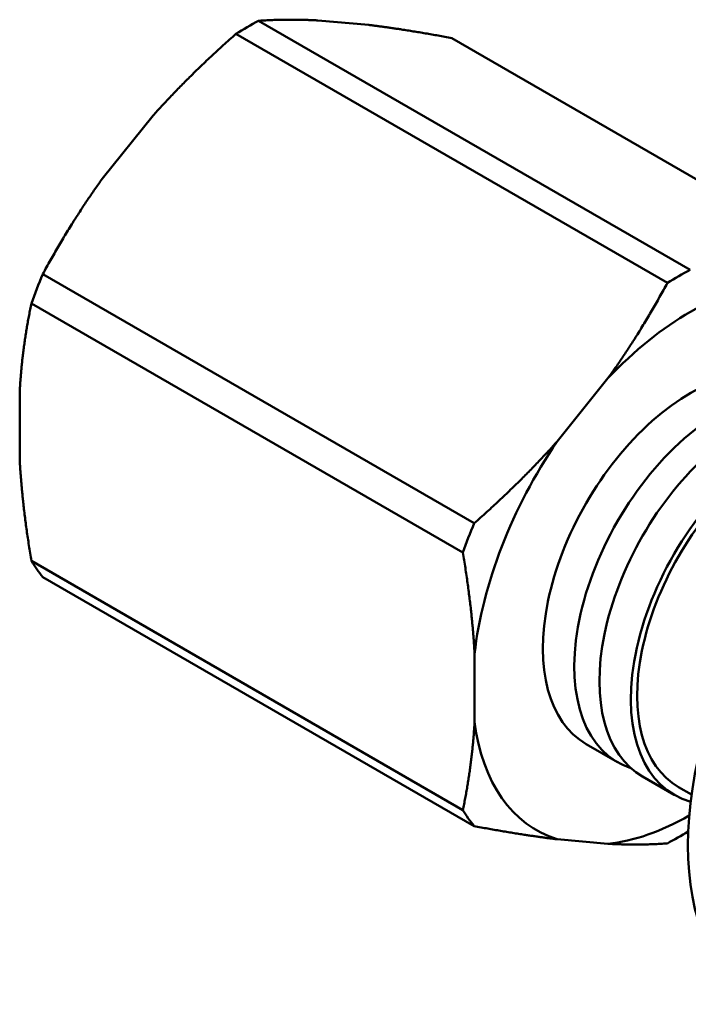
# Model space of a CAD drawing. Header units: inches. Extents: x 0.1 to 17, y 0.3 to 10.7.
# Tile 43 of 74: x 12.062 to 12.438, y 6.285 to 6.839. Entities that reach past the tile are written whole.
import ezdxf

# ---------------------------------------------------------------- set-up
doc = ezdxf.new("R2010")
doc.units = ezdxf.units.IN
doc.header["$LTSCALE"] = 0.5
doc.header["$MEASUREMENT"] = 0
doc.layers.add('Visible (ANSI)', color=7, linetype='Continuous', lineweight=50)

msp = doc.modelspace()

# ---------------------------------------------------------------- linework, layer by layer
at = {"layer": 'Visible (ANSI)'}
for p, q in [((12.43901, 6.69817), (12.19608, 6.83843)), ((12.25821, 6.8361), (12.22952, 6.83866)), ((12.18331, 6.83106), (12.42624, 6.6908)), ((12.30485, 6.82871), (12.54778, 6.68846)), ((12.13668, 6.78506), (12.10799, 6.74936)), ((12.31747, 6.55549), (12.07454, 6.69575)), ((12.06816, 6.6793), (12.31109, 6.53904)), ((12.3928, 6.63718), (12.36411, 6.60149)), ((12.06157, 6.62972), (12.06157, 6.59146)), ((12.31109, 6.39401), (12.06816, 6.53427)), ((12.07454, 6.52519), (12.31747, 6.38494)), ((12.31769, 6.48185), (12.31769, 6.44359)), ((12.3805, 6.43118), (12.39818, 6.42097)), ((12.41232, 6.41281), (12.43, 6.4026)), ((12.4325, 6.40693), (12.43988, 6.40267)), ((12.36411, 6.37755), (12.3928, 6.37499))]:
    msp.add_line(p, q, dxfattribs=at)
for centre, major_axis, start_param, end_param in [((12.1897, 6.67695), (0.09673, 0.16754), 0.738731, 0.832065), ((12.43263, 6.5367), (0.09673, 0.16754), 0.738731, 0.832065), ((12.1897, 6.67695), (0.09673, 0.16754), 1.785929, 1.879262), ((12.43922, 6.53289), (0.08673, 0.15022), 0.397264, 1.173532), ((12.43922, 6.53289), (0.05872, 0.10171), 0, 3.141593), ((12.57605, 6.45389), (-0.09774, -0.16928), 3.141593, 6.283185), ((12.4569, 6.52268), (0.05872, 0.10171), 6.162478, 9.545485), ((12.47104, 6.51452), (0.05872, 0.10171), 0, 3.141593), ((12.48872, 6.50431), (0.05872, 0.10171), 6.134226, 9.573737), ((12.48872, 6.50431), (0.05622, 0.09738), 0, 3.141593), ((12.43922, 6.53289), (0.08673, 0.15022), 1.444461, 2.22073), ((12.43263, 6.5367), (0.09673, 0.16754), 1.785929, 1.879262), ((12.1897, 6.67695), (-0.09673, -0.16754), 5.974719, 6.068053), ((12.43922, 6.53289), (-0.08673, -0.15022), 5.633252, 6.40952), ((12.43263, 6.5367), (-0.09673, -0.16754), 5.974719, 6.068053), ((12.43922, 6.53289), (-0.08673, -0.15022), 0.397264, 0.779964), ((12.43263, 6.5367), (-0.09673, -0.16754), 0.738731, 0.824616)]:
    msp.add_ellipse(centre, major_axis=major_axis, ratio=0.57735, start_param=start_param, end_param=end_param, dxfattribs=at)
for points, weights in [([(12.19608, 6.83843), (12.21197, 6.83955), (12.22952, 6.83866)], [3.1869369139, 3.33123755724, 3.37150543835]), ([(12.13668, 6.78506), (12.15698, 6.80781), (12.18331, 6.83106)], [3.37150543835, 3.33123755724, 3.1869369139]), ([(12.25821, 6.8361), (12.27852, 6.83361), (12.30485, 6.82871)], [3.37150543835, 3.33123755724, 3.1869369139]), ([(12.07454, 6.69575), (12.09044, 6.72502), (12.10799, 6.74936)], [3.1869369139, 3.33123755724, 3.37150543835]), ([(12.42624, 6.6908), (12.41035, 6.66153), (12.3928, 6.63718)], [3.1869369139, 3.33123755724, 3.37150543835]), ([(12.06157, 6.62972), (12.06294, 6.65416), (12.06816, 6.6793)], [3.37150543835, 3.33123755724, 3.1869369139]), ([(12.36411, 6.60149), (12.3438, 6.57874), (12.31747, 6.55549)], [3.37150543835, 3.33123755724, 3.1869369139]), ([(12.06816, 6.53427), (12.06294, 6.56543), (12.06157, 6.59146)], [3.1869369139, 3.33123755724, 3.37150543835]), ([(12.31109, 6.53904), (12.31631, 6.50788), (12.31769, 6.48185)], [3.1869369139, 3.33123755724, 3.37150543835]), ([(12.31769, 6.44359), (12.31631, 6.41915), (12.31109, 6.39401)], [3.37150543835, 3.33123755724, 3.1869369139]), ([(12.31747, 6.38494), (12.3438, 6.38004), (12.36411, 6.37755)], [3.1869369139, 3.33123755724, 3.37150543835]), ([(12.3928, 6.37499), (12.41035, 6.37409), (12.42624, 6.37522)], [3.37150543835, 3.33123755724, 3.1869369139])]:
    msp.add_rational_spline(points, weights, degree=2, dxfattribs=at)

doc.saveas('drawing.dxf')
